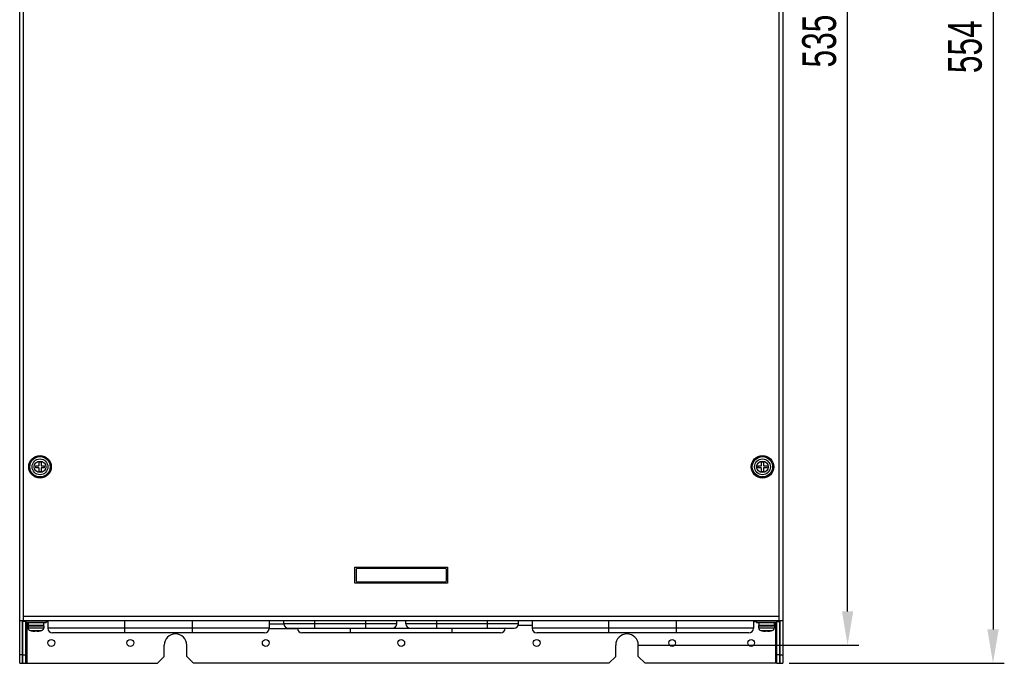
# Model space of a CAD drawing. Header units: millimetres. Extents: x 802 to 9345, y -804 to 1180.
# Tile 180 of 189: x 8036 to 8472, y -334 to -49. Entities that reach past the tile are written whole.
import ezdxf

# ---------------------------------------------------------------- set-up
doc = ezdxf.new("R2010")
doc.units = ezdxf.units.MM
doc.header["$LTSCALE"] = 30.734
doc.header["$PDMODE"] = 3
doc.header["$PDSIZE"] = 0.3
doc.layers.get('0').update_dxf_attribs({"linetype": 'CONTINUOUS'})
doc.layers.get('Defpoints').update_dxf_attribs({"linetype": 'CONTINUOUS'})
doc.layers.add('dimension', color=3, linetype='CONTINUOUS')
doc.styles.get("Standard").update_dxf_attribs({"font": 'txt', "width": 0.7})
doc.dimstyles.get("Standard").update_dxf_attribs({"dimtxt": 10, "dimasz": 10, "dimexe": 10, "dimexo": 3, "dimgap": 3, "dimtad": 1, "dimdec": 1, "dimdsep": 46, "dimtxsty": 'Standard', "dimcen": 10, "dimclrd": 2, "dimclre": 2, "dimclrt": 2, "dimadec": 0, "dimazin": 0, "dimtp": 0.01, "dimtm": 0.01, "dimtfac": 1, "dimtofl": 0, "dimtmove": 0, "dimatfit": 3, "dimfxl": 1, "dimtolj": 1, "dimarcsym": 0})

# ---------------------------------------------------------------- blocks, each defined once
blk = doc.blocks.new('*D7227')
at = {"layer": 'Defpoints', "color": 0, "transparency": 16777216}
for p in [(8371.84, 219.83), (8371.64, -334.17), (8466.87, -334.17)]:
    blk.add_point(p, dxfattribs=at)
at = {"layer": 'dimension', "lineweight": -2, "transparency": 16777216}
for p, q in [((8376.84, 219.83), (8471.87, 219.83)), ((8466.87, 204.83), (8466.87, -319.17)), ((8376.64, -334.17), (8471.87, -334.17))]:
    blk.add_line(p, q, dxfattribs=at)
at = {"layer": 'dimension', "transparency": 16777216}
for points in [[(8464.37, 204.83), (8469.37, 204.83), (8466.87, 219.83)], [(8464.37, -319.17), (8469.37, -319.17), (8466.87, -334.17)]]:
    blk.add_solid(points, dxfattribs=at)
at = {"layer": 'dimension', "transparency": 16777216, "insert": (8446.87, -61.16), "char_height": 15, "attachment_point": 2, "rotation": 90}
blk.add_mtext('\\A1;554', dxfattribs=at)
blk = doc.blocks.new('*D70')
at = {"layer": 'Defpoints', "color": 0, "transparency": 16777216}
for p in [(8304.74, 208.83), (8402.45, 208.83), (8304.74, -326.17)]:
    blk.add_point(p, dxfattribs=at)
at = {"layer": 'dimension', "lineweight": -2, "transparency": 16777216}
for p, q in [((8309.74, 208.83), (8407.45, 208.83)), ((8402.45, -311.17), (8402.45, 193.83)), ((8309.74, -326.17), (8407.45, -326.17))]:
    blk.add_line(p, q, dxfattribs=at)
at = {"layer": 'dimension', "transparency": 16777216}
for points in [[(8399.95, 193.83), (8404.95, 193.83), (8402.45, 208.83)], [(8399.95, -311.17), (8404.95, -311.17), (8402.45, -326.17)]]:
    blk.add_solid(points, dxfattribs=at)
at = {"layer": 'dimension', "transparency": 16777216, "insert": (8389.95, -58.67), "char_height": 15, "attachment_point": 5, "rotation": 90}
blk.add_mtext('\\A1;535', dxfattribs=at)

msp = doc.modelspace()

# ---------------------------------------------------------------- linework, layer by layer
at = {"linetype": 'Continuous'}
for p, q in [((8035.74, -315.17), (8035.74, -34.37)), ((8037.44, -315.17), (8037.44, -34.37)), ((8372.04, -34.37), (8372.04, -315.17)), ((8373.74, -34.37), (8373.74, -315.17)), ((8042.74, -246.73), (8044.1, -246.73)), ((8044.1, -247.61), (8042.74, -247.61)), ((8044.3, -246.53), (8044.3, -245.17)), ((8044.3, -249.18), (8044.3, -247.81)), ((8045.18, -245.17), (8045.18, -246.53)), ((8045.18, -247.81), (8045.18, -249.18)), ((8045.38, -246.73), (8046.74, -246.73)), ((8046.74, -247.61), (8045.38, -247.61)), ((8362.74, -246.73), (8364.1, -246.73)), ((8364.1, -247.61), (8362.74, -247.61)), ((8364.3, -246.53), (8364.3, -245.17)), ((8364.3, -249.18), (8364.3, -247.81)), ((8365.18, -245.17), (8365.18, -246.53)), ((8365.18, -247.81), (8365.18, -249.18)), ((8365.38, -246.73), (8366.74, -246.73)), ((8366.74, -247.61), (8365.38, -247.61)), ((8042.6, -251.21), (8042.6, -251.28)), ((8042.79, -251.21), (8042.6, -251.21)), ((8042.6, -251.28), (8042.92, -251.28)), ((8046.6, -251.26), (8046.73, -251.24)), ((8046.73, -251.24), (8046.77, -251.23)), ((8046.77, -251.23), (8046.83, -251.25)), ((8046.83, -251.15), (8046.83, -251.25)), ((8362.79, -251.21), (8362.6, -251.21)), ((8362.6, -251.21), (8362.6, -251.28)), ((8362.6, -251.28), (8362.92, -251.28)), ((8366.6, -251.26), (8366.73, -251.24)), ((8366.73, -251.24), (8366.77, -251.23)), ((8366.77, -251.23), (8366.83, -251.25)), ((8366.83, -251.15), (8366.83, -251.25)), ((8184.24, -291.67), (8225.24, -291.67)), ((8184.24, -298.67), (8184.24, -291.67)), ((8224.24, -292.17), (8185.24, -292.17)), ((8225.24, -291.67), (8225.24, -298.67)), ((8184.74, -292.67), (8184.74, -297.67)), ((8224.74, -297.67), (8224.74, -292.67)), ((8225.24, -298.67), (8184.24, -298.67)), ((8185.24, -298.17), (8224.24, -298.17)), ((8372.04, -313.47), (8037.44, -313.47)), ((8035.74, -315.17), (8373.74, -315.17)), ((8035.74, -334.17), (8035.74, -315.17)), ((8036.94, -334.17), (8036.94, -315.17)), ((8037.14, -315.67), (8037.14, -315.17)), ((8038.34, -315.67), (8037.14, -315.67)), ((8037.14, -334.17), (8037.14, -315.67)), ((8037.94, -315.37), (8037.94, -315.17)), ((8037.94, -315.37), (8047.94, -315.37)), ((8038.34, -315.67), (8038.44, -315.67)), ((8038.34, -315.67), (8038.34, -334.17)), ((8038.44, -315.37), (8038.44, -316.17)), ((8038.44, -316.17), (8047.44, -316.17)), ((8038.84, -316.17), (8038.84, -334.17)), ((8039.44, -317.59), (8046.44, -317.59)), ((8039.44, -317.59), (8039.44, -318.4)), ((8039.55, -316.17), (8039.55, -317.27)), ((8039.55, -317.27), (8046.33, -317.27)), ((8046.33, -316.17), (8046.33, -317.27)), ((8046.44, -317.59), (8046.44, -318.4)), ((8047.44, -315.37), (8047.44, -316.17)), ((8047.44, -315.67), (8048.24, -315.67)), ((8047.94, -315.37), (8047.94, -315.17)), ((8048.24, -315.17), (8048.24, -318.67)), ((8082.24, -320.67), (8082.24, -315.17)), ((8112.24, -320.67), (8112.24, -315.17)), ((8146.24, -315.17), (8146.24, -318.67)), ((8152.77, -316.92), (8146.24, -316.92)), ((8152.74, -316.67), (8152.74, -315.17)), ((8202.74, -316.67), (8152.74, -316.67)), ((8166.49, -318.67), (8166.49, -315.17)), ((8188.99, -318.67), (8188.99, -315.17)), ((8202.74, -316.67), (8202.74, -315.17)), ((8206.74, -316.67), (8206.74, -315.17)), ((8256.74, -316.67), (8206.74, -316.67)), ((8220.49, -318.67), (8220.49, -315.17)), ((8242.99, -318.67), (8242.99, -315.17)), ((8262.74, -317.42), (8256.58, -317.42)), ((8256.74, -316.67), (8256.74, -315.17)), ((8262.74, -315.42), (8256.74, -315.42)), ((8262.74, -315.17), (8262.74, -318.67)), ((8296.74, -320.67), (8296.74, -315.17)), ((8326.74, -320.67), (8326.74, -315.17)), ((8360.74, -315.17), (8360.74, -318.67)), ((8360.74, -315.67), (8362.04, -315.67)), ((8361.54, -315.37), (8361.54, -315.17)), ((8361.54, -315.37), (8371.54, -315.37)), ((8362.04, -315.37), (8362.04, -316.17)), ((8362.04, -316.17), (8371.04, -316.17)), ((8363.04, -317.59), (8370.04, -317.59)), ((8363.04, -317.59), (8363.04, -318.4)), ((8363.15, -316.17), (8363.15, -317.27)), ((8363.15, -317.27), (8369.93, -317.27)), ((8369.93, -316.17), (8369.93, -317.27)), ((8370.04, -317.59), (8370.04, -318.4)), ((8370.64, -334.17), (8370.64, -316.17)), ((8371.04, -315.37), (8371.04, -316.17)), ((8371.14, -315.67), (8371.04, -315.67)), ((8371.14, -315.67), (8372.34, -315.67)), ((8371.14, -334.17), (8371.14, -315.67)), ((8371.54, -315.37), (8371.54, -315.17)), ((8372.34, -315.67), (8372.34, -315.17)), ((8372.34, -315.67), (8372.34, -334.17)), ((8372.54, -334.17), (8372.54, -315.17)), ((8373.74, -315.17), (8373.74, -334.17)), ((8039.44, -318.4), (8046.44, -318.4)), ((8040.37, -319.65), (8040.89, -319.79)), ((8040.37, -319.65), (8045.51, -319.65)), ((8040.89, -319.79), (8040.94, -319.79)), ((8042.5, -319.79), (8043.38, -319.79)), ((8042.5, -319.99), (8042.5, -319.79)), ((8043.38, -319.79), (8043.38, -319.99)), ((8044.94, -319.79), (8044.99, -319.79)), ((8045.51, -319.65), (8044.99, -319.79)), ((8146.24, -318.67), (8048.24, -318.67)), ((8144.24, -320.67), (8050.24, -320.67)), ((8158.77, -318.92), (8146.21, -318.92)), ((8154.74, -318.67), (8254.74, -318.67)), ((8248.74, -320.67), (8160.74, -320.67)), ((8182.24, -320.67), (8182.24, -318.67)), ((8227.24, -320.67), (8227.24, -318.67)), ((8360.74, -318.67), (8262.74, -318.67)), ((8358.74, -320.67), (8264.74, -320.67)), ((8363.04, -318.4), (8370.04, -318.4)), ((8363.97, -319.65), (8369.11, -319.65)), ((8363.97, -319.65), (8364.49, -319.79)), ((8364.49, -319.79), (8364.54, -319.79)), ((8366.1, -319.79), (8366.98, -319.79)), ((8366.1, -319.99), (8366.1, -319.79)), ((8366.98, -319.79), (8366.98, -319.99)), ((8368.54, -319.79), (8368.59, -319.79)), ((8369.11, -319.65), (8368.59, -319.79)), ((8099.74, -331.17), (8099.74, -326.17)), ((8109.74, -331.17), (8109.74, -326.17)), ((8299.74, -331.17), (8299.74, -326.17)), ((8309.74, -331.17), (8309.74, -326.17)), ((8036.94, -330.47), (8035.74, -330.47)), ((8037.14, -330.47), (8038.34, -330.47)), ((8096.74, -334.17), (8099.74, -331.17)), ((8109.74, -331.17), (8112.74, -334.17)), ((8296.74, -334.17), (8299.74, -331.17)), ((8309.74, -331.17), (8312.74, -334.17)), ((8372.34, -330.47), (8371.14, -330.47)), ((8372.54, -330.47), (8373.74, -330.47)), ((8035.74, -334.17), (8038.34, -334.17)), ((8038.34, -334.17), (8096.74, -334.17)), ((8296.74, -334.17), (8112.74, -334.17)), ((8371.14, -334.17), (8312.74, -334.17)), ((8371.14, -334.17), (8373.74, -334.17))]:
    msp.add_line(p, q, dxfattribs=at)
for centre, radius in [((8044.74, -247.17), 5), ((8044.74, -247.17), 4.5), ((8044.74, -247.17), 3.5), ((8364.74, -247.17), 5), ((8364.74, -247.17), 4.5), ((8364.74, -247.17), 3.5), ((8044.74, -247.17), 2.57), ((8364.74, -247.17), 2.57), ((8049.74, -325.17), 1.5), ((8084.74, -325.17), 1.5), ((8144.74, -325.17), 1.5), ((8204.74, -325.17), 1.5), ((8264.74, -325.17), 1.5), ((8324.74, -325.17), 1.5), ((8359.74, -325.17), 1.5)]:
    msp.add_circle(centre, radius, dxfattribs=at)
for centre, radius, start, end in [((8044.74, -247.17), 2.05, 167.6059, 192.3941), ((8044.1, -246.53), 0.2, 270, 0), ((8044.1, -247.81), 0.2, 0, 90), ((8044.74, -247.17), 2.05, 77.6059, 102.3941), ((8045.38, -246.53), 0.2, 180, 270), ((8045.38, -247.81), 0.2, 90, 180), ((8044.74, -247.17), 2.05, 347.6059, 12.3941), ((8364.74, -247.17), 2.05, 167.6059, 192.3941), ((8364.1, -246.53), 0.2, 270, 0), ((8364.1, -247.81), 0.2, 0, 90), ((8364.74, -247.17), 2.05, 77.6059, 102.3941), ((8365.38, -246.53), 0.2, 180, 270), ((8365.38, -247.81), 0.2, 90, 180), ((8364.74, -247.17), 2.05, 347.6059, 12.3941), ((8044.74, -247.17), 2.05, 257.6059, 282.3941), ((8364.74, -247.17), 2.05, 257.6059, 282.3941), ((8185.24, -292.67), 0.5, 90, 180), ((8224.24, -292.67), 0.5, 0, 90), ((8185.24, -297.67), 0.5, 180, 270), ((8224.24, -297.67), 0.5, 270, 0), ((8039.94, -317.59), 0.5, 141.2606, 180), ((8045.94, -317.59), 0.5, 0, 38.7394), ((8154.74, -316.67), 2, 180, 270), ((8200.74, -316.67), 2, 270, 0), ((8208.74, -316.67), 2, 180, 270), ((8254.74, -316.67), 2, 270, 0), ((8363.54, -317.59), 0.5, 141.2606, 180), ((8369.54, -317.59), 0.5, 0, 38.7394), ((8040.74, -318.4), 1.3, 180, 253.3985), ((8042.94, -311.02), 8.99, 257.1302, 265.9173), ((8042.49, -317.28), 2.71, 265.9068, 267.0479), ((8042.48, -317.61), 2.38, 267.0548, 267.5166), ((8042.46, -317.93), 2.07, 267.5124, 268.3391), ((8042.45, -318.44), 1.56, 268.3557, 269.2742), ((8042.44, -318.89), 1.11, 269.2941, 270.0809), ((8042.46, -319.71), 0.291, 272.9747, 274.2053), ((8043.42, -319.71), 0.291, 265.7946, 267.0253), ((8043.44, -318.89), 1.11, 269.919, 270.7059), ((8043.43, -318.52), 1.48, 270.7006, 271.6695), ((8043.42, -318.02), 1.98, 271.6431, 272.5054), ((8043.4, -317.61), 2.39, 272.4835, 272.9452), ((8043.39, -317.28), 2.71, 272.9521, 274.0932), ((8042.94, -311.02), 8.99, 274.0827, 282.8698), ((8045.14, -318.4), 1.3, 286.6015, 0), ((8050.24, -318.67), 2, 180, 270), ((8104.74, -326.17), 5, 0, 180), ((8144.24, -318.67), 2, 270, 0), ((8160.74, -318.67), 2, 180, 270), ((8248.74, -318.67), 2, 270, 0), ((8264.74, -318.67), 2, 180, 270), ((8304.74, -326.17), 5, 0, 180), ((8358.74, -318.67), 2, 270, 0), ((8364.34, -318.4), 1.3, 180, 253.3985), ((8366.54, -311.02), 8.99, 257.1302, 265.9173), ((8366.09, -317.28), 2.71, 265.9068, 267.0479), ((8366.08, -317.61), 2.38, 267.0548, 267.5166), ((8366.06, -317.93), 2.07, 267.5124, 268.3391), ((8366.05, -318.44), 1.56, 268.3557, 269.2742), ((8366.04, -318.89), 1.11, 269.2941, 270.0809), ((8366.06, -319.71), 0.291, 272.9747, 274.2053), ((8367.02, -319.71), 0.291, 265.7946, 267.0253), ((8367.04, -318.89), 1.11, 269.919, 270.7059), ((8367.03, -318.52), 1.48, 270.7006, 271.6695), ((8367.02, -318.02), 1.98, 271.6431, 272.5054), ((8367, -317.61), 2.39, 272.4835, 272.9452), ((8366.99, -317.28), 2.71, 272.9521, 274.0932), ((8366.54, -311.02), 8.99, 274.0827, 282.8698), ((8368.74, -318.4), 1.3, 286.6015, 0)]:
    msp.add_arc(centre, radius, start, end, dxfattribs=at)
for points, knots in [([(8042.44, -320), (8042.45, -320), (8042.46, -320), (8042.47, -320), (8042.47, -320)], [0, 0, 0, 0, 0.280592, 1, 1, 1, 1]), ([(8042.48, -320), (8042.48, -320), (8042.49, -319.99), (8042.49, -319.99), (8042.49, -319.99)], [0, 0, 0, 0, 0.295714, 1, 1, 1, 1]), ([(8042.49, -319.99), (8042.49, -319.99), (8042.5, -319.99), (8042.5, -319.99), (8042.5, -319.99)], [0, 0, 0, 0, 0.686637, 1, 1, 1, 1]), ([(8043.38, -319.99), (8043.38, -319.99), (8043.38, -319.99), (8043.38, -319.99), (8043.39, -319.99)], [0, 0, 0, 0, 0.313357, 1, 1, 1, 1]), ([(8043.39, -319.99), (8043.39, -319.99), (8043.39, -319.99), (8043.4, -320), (8043.4, -320)], [0, 0, 0, 0, 0.203963, 1, 1, 1, 1]), ([(8043.41, -320), (8043.41, -320), (8043.42, -320), (8043.43, -320), (8043.44, -320)], [0, 0, 0, 0, 0.218484, 1, 1, 1, 1]), ([(8366.04, -320), (8366.05, -320), (8366.06, -320), (8366.07, -320), (8366.07, -320)], [0, 0, 0, 0, 0.280592, 1, 1, 1, 1]), ([(8366.08, -320), (8366.08, -320), (8366.09, -319.99), (8366.09, -319.99), (8366.09, -319.99)], [0, 0, 0, 0, 0.295714, 1, 1, 1, 1]), ([(8366.09, -319.99), (8366.09, -319.99), (8366.1, -319.99), (8366.1, -319.99), (8366.1, -319.99)], [0, 0, 0, 0, 0.686637, 1, 1, 1, 1]), ([(8366.98, -319.99), (8366.98, -319.99), (8366.98, -319.99), (8366.98, -319.99), (8366.99, -319.99)], [0, 0, 0, 0, 0.313357, 1, 1, 1, 1]), ([(8366.99, -319.99), (8366.99, -319.99), (8366.99, -319.99), (8367, -320), (8367, -320)], [0, 0, 0, 0, 0.203963, 1, 1, 1, 1]), ([(8367.01, -320), (8367.01, -320), (8367.02, -320), (8367.03, -320), (8367.04, -320)], [0, 0, 0, 0, 0.218484, 1, 1, 1, 1])]:
    msp.add_open_spline(points, degree=3, knots=knots, dxfattribs=at)

# ---------------------------------------------------------------- dimensions: what is measured, and where the dimension line sits
at = {"layer": 'dimension', "color": 3}
dim = msp.add_linear_dim(base=(8466.87, -334.17), p1=(8371.84, 219.83), p2=(8371.64, -334.17), angle=270, dimstyle='Standard', override={"dimscale": 5, "dimtxt": 3, "dimasz": 3, "dimexe": 1, "dimexo": 1, "dimgap": 1, "dimdec": 0, "dimclrd": 256, "dimclre": 256, "dimclrt": 256}, dxfattribs=at)
dim.commit()
dim.dimension.update_dxf_attribs({"geometry": '*D7227', "text_midpoint": (8466.87, -61.16), "dimtype": 160})
dim = msp.add_linear_dim(base=(8402.45, 208.83), p1=(8304.74, -326.17), p2=(8304.74, 208.83), angle=90, dimstyle='Standard', override={"dimscale": 5, "dimtxt": 3, "dimasz": 3, "dimexe": 1, "dimexo": 1, "dimgap": 1, "dimclrd": 256, "dimclre": 256, "dimclrt": 256}, dxfattribs=at)
dim.commit()
dim.dimension.update_dxf_attribs({"geometry": '*D70', "text_midpoint": (8389.95, -58.67)})

doc.saveas('drawing.dxf')
